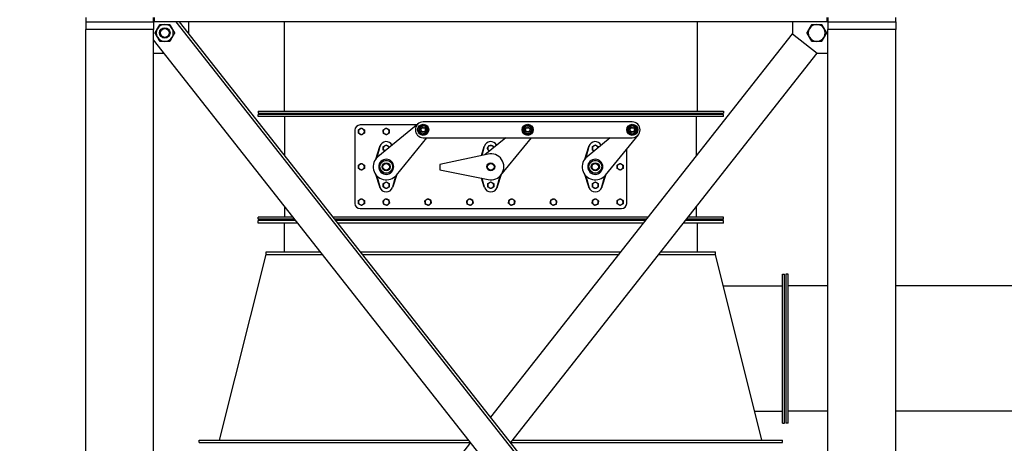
# Model space of a CAD drawing. Header units: inches. Extents: x 24 to 1128, y -74 to 748.
# Tile 15 of 256: x 121 to 215, y 368 to 409. Entities that reach past the tile are written whole.
import ezdxf

# ---------------------------------------------------------------- set-up
doc = ezdxf.new("R2010")
doc.units = ezdxf.units.IN
doc.header["$LTSCALE"] = 32
doc.header["$MEASUREMENT"] = 0
doc.layers.add('Dimension (ANSI)', color=7, linetype='Continuous', lineweight=25)
doc.layers.add('Visible (ANSI)', color=7, linetype='Continuous', lineweight=30)
doc.styles.add('Note Text (ANSI)', font='tahoma.ttf')
doc.dimstyles.new('Architectural (ANSI)', dxfattribs={"dimscale": 32, "dimtxt": 0.125, "dimasz": 0.098425, "dimexe": 0.125, "dimexo": 0.0625, "dimgap": 0.031496, "dimtad": 0, "dimtih": 1, "dimtoh": 1, "dimdec": 4, "dimrnd": 1e-08, "dimzin": 3, "dimdsep": 46, "dimlunit": 4, "dimtxsty": 'Note Text (ANSI)', "dimcen": 0.09, "dimdle": 0.393701, "dimclrd": 256, "dimclre": 256, "dimclrt": 256, "dimadec": 0, "dimazin": 3, "dimtfac": 0.96, "dimtofl": 0, "dimtmove": 0, "dimatfit": 3, "dimfxl": 1, "dimfrac": 2, "dimtolj": 1, "dimtzin": 12, "dimlwd": -1, "dimlwe": -1, "dimarcsym": 0})

# ---------------------------------------------------------------- blocks, each defined once
blk = doc.blocks.new('*D14')
at = {"layer": 'Defpoints', "color": 0, "transparency": 16777216}
for p in [(142.405, 428.413), (61.775, 140.843), (232.154, 140.843)]:
    blk.add_point(p, dxfattribs=at)
at = {"layer": 'Dimension (ANSI)', "transparency": 16777216}
for p, q in [((140.405, 428.413), (57.775, 428.413)), ((61.775, 425.263), (61.775, 265.406)), ((61.775, 143.993), (61.775, 258.339)), ((230.154, 140.843), (57.775, 140.843))]:
    blk.add_line(p, q, dxfattribs=at)
for points in [[(61.25, 425.263), (62.3, 425.263), (61.775, 428.413)], [(61.25, 143.993), (62.3, 143.993), (61.775, 140.843)]]:
    blk.add_solid(points, dxfattribs=at)
at = {"layer": 'Dimension (ANSI)', "transparency": 16777216, "insert": (46.967, 264.398), "char_height": 4, "attachment_point": 1, "style": 'Note Text (ANSI)'}
blk.add_mtext('\\A1;23\'-11 9/16"', dxfattribs=at)

msp = doc.modelspace()

# ---------------------------------------------------------------- linework, layer by layer
at = {"layer": 'Visible (ANSI)'}
for p, q in [((127.40464, 408.88266), (127.40464, 408.48266)), ((133.90464, 408.48266), (133.90464, 408.88266)), ((133.96464, 408.88266), (133.96464, 408.48266)), ((198.34464, 408.48266), (198.34464, 408.88266)), ((198.40464, 408.88266), (198.40464, 408.48266)), ((204.90464, 408.48266), (204.90464, 408.88266)), ((127.40464, 408.48266), (133.90464, 408.48266)), ((127.40714, 408.48266), (133.90214, 408.48266)), ((127.40714, 408.48266), (127.40714, 407.73266)), ((133.90214, 408.48266), (133.90214, 407.73266)), ((198.34464, 408.48266), (133.96464, 408.48266)), ((198.40464, 329.32444), (136.04594, 408.48266)), ((198.40464, 329.72843), (136.3642, 408.48266)), ((137.27714, 407.32377), (137.27714, 408.48266)), ((146.40464, 408.48266), (146.40464, 399.93016)), ((185.90464, 408.48266), (185.90464, 399.93016)), ((195.03214, 408.48266), (195.03214, 407.32377)), ((198.40464, 408.48266), (204.90464, 408.48266)), ((198.40714, 408.48266), (198.40714, 407.73266)), ((198.40714, 408.48266), (204.90214, 408.48266)), ((204.90214, 408.48266), (204.90214, 407.73266)), ((133.90464, 407.73266), (127.40464, 407.73266)), ((127.40464, 297.49266), (127.40464, 407.73266)), ((133.90214, 407.73266), (127.40714, 407.73266)), ((133.90464, 297.49266), (133.90464, 407.73266)), ((166.15464, 370.66663), (195.03214, 407.32377)), ((195.03214, 407.32377), (197.38874, 405.4673)), ((204.90464, 407.73266), (198.40464, 407.73266)), ((198.40464, 297.49266), (198.40464, 407.73266)), ((204.90214, 407.73266), (198.40714, 407.73266)), ((204.90464, 297.49266), (204.90464, 407.73266)), ((198.40464, 324.8805), (133.90464, 406.75689)), ((133.90464, 405.4673), (134.92055, 405.4673)), ((168.06418, 368.24266), (197.38874, 405.4673)), ((197.38874, 405.4673), (198.40464, 405.4673)), ((143.90464, 399.93016), (143.90464, 399.74266)), ((143.90464, 399.93016), (188.40464, 399.93016)), ((143.90464, 399.74266), (188.40464, 399.74266)), ((143.90464, 399.43016), (143.90464, 399.61766)), ((188.40464, 399.61766), (143.90464, 399.61766)), ((188.40464, 399.43016), (143.90464, 399.43016)), ((146.46714, 395.65797), (146.46714, 399.43016)), ((185.84214, 395.65797), (185.84214, 399.43016)), ((188.40464, 399.93016), (188.40464, 399.74266)), ((188.40464, 399.43016), (188.40464, 399.61766)), ((159.07333, 398.61766), (153.65464, 398.61766)), ((159.21554, 398.7339), (155.36358, 395.5855)), ((179.69018, 398.9032), (159.69018, 398.9032)), ((153.15464, 398.11766), (153.15464, 391.11766)), ((159.47937, 397.77326), (159.50332, 397.82035)), ((159.52064, 397.80579), (159.49891, 397.76306)), ((159.52788, 397.7997), (159.50722, 397.75909)), ((169.33865, 397.89782), (169.38025, 397.93039)), ((169.3898, 397.90987), (169.35205, 397.88032)), ((169.39379, 397.9013), (169.35791, 397.87322)), ((177.12249, 393.8266), (180.27088, 397.67856)), ((179.26396, 398.06877), (179.31538, 398.0809)), ((179.31545, 398.05827), (179.26879, 398.04727)), ((179.31547, 398.04881), (179.27113, 398.03836)), ((155.14644, 395.35659), (155.53442, 396.54762)), ((155.53442, 396.54762), (155.24781, 395.47798)), ((155.53442, 396.54762), (155.54552, 396.58171)), ((157.12249, 393.8266), (160.04582, 397.4032)), ((159.69018, 397.4032), (179.69018, 397.4032)), ((165.25917, 395.70267), (165.53442, 396.54762)), ((165.53442, 396.54762), (165.31102, 395.7139)), ((165.53442, 396.54762), (165.54552, 396.58171)), ((167.58747, 397.4032), (165.59627, 395.7757)), ((167.12249, 393.8266), (170.04582, 397.4032)), ((175.14644, 395.35659), (175.53442, 396.54762)), ((175.53442, 396.54762), (175.24781, 395.47798)), ((177.58747, 397.4032), (175.36358, 395.5855)), ((175.53442, 396.54762), (175.54552, 396.58171)), ((165.89, 395.83933), (161.26625, 394.83768)), ((179.15464, 391.11766), (179.15464, 396.31288)), ((156.65488, 395.01272), (156.64318, 395.00748)), ((156.6748, 394.98542), (156.65488, 395.01272)), ((156.65488, 395.01272), (156.68054, 394.95539)), ((156.6748, 394.98542), (156.77545, 394.76052)), ((156.75688, 394.78481), (156.78254, 394.72748)), ((156.78254, 394.72748), (156.77083, 394.72224)), ((156.77545, 394.76052), (156.78254, 394.72748)), ((161.26625, 394.83768), (161.26625, 394.33768)), ((176.65488, 395.01272), (176.64318, 395.00748)), ((176.6748, 394.98542), (176.65488, 395.01272)), ((176.65488, 395.01272), (176.68054, 394.95539)), ((176.6748, 394.98542), (176.77545, 394.76052)), ((176.75688, 394.78481), (176.78254, 394.72748)), ((176.78254, 394.72748), (176.77083, 394.72224)), ((176.77545, 394.76052), (176.78254, 394.72748)), ((155.53442, 392.68771), (155.14644, 393.87874)), ((155.24781, 393.75734), (155.53442, 392.68771)), ((157.16137, 393.87417), (156.77487, 392.68771)), ((156.77487, 392.68771), (157.06148, 393.75734)), ((161.26625, 394.33768), (165.90516, 393.39281)), ((167.16137, 393.87417), (166.77487, 392.68771)), ((166.77487, 392.68771), (167.06148, 393.75734)), ((175.53442, 392.68771), (175.14644, 393.87874)), ((175.24781, 393.75734), (175.53442, 392.68771)), ((177.16137, 393.87417), (176.77487, 392.68771)), ((176.77487, 392.68771), (177.06148, 393.75734)), ((165.53442, 392.68771), (165.26206, 393.5238)), ((165.31318, 393.51339), (165.53442, 392.68771)), ((155.54552, 392.65362), (155.53442, 392.68771)), ((156.77487, 392.68771), (156.76377, 392.65362)), ((165.54552, 392.65362), (165.53442, 392.68771)), ((166.77487, 392.68771), (166.76377, 392.65362)), ((175.54552, 392.65362), (175.53442, 392.68771)), ((176.77487, 392.68771), (176.76377, 392.65362)), ((146.46714, 389.80516), (146.46714, 390.81004)), ((153.65464, 390.61766), (178.65464, 390.61766)), ((185.84214, 389.80516), (185.84214, 390.81004)), ((143.90464, 389.61766), (143.90464, 389.80516)), ((147.25876, 389.80516), (143.90464, 389.80516)), ((147.40647, 389.61766), (143.90464, 389.61766)), ((143.90464, 389.24266), (143.90464, 389.49266)), ((147.50494, 389.49266), (143.90464, 389.49266)), ((147.70188, 389.24266), (143.90464, 389.24266)), ((146.40464, 389.24266), (146.40464, 386.49266)), ((181.23146, 389.80516), (151.07783, 389.80516)), ((181.08376, 389.61766), (151.22553, 389.61766)), ((180.98528, 389.49266), (151.324, 389.49266)), ((180.78834, 389.24266), (151.52095, 389.24266)), ((188.40464, 389.24266), (184.60741, 389.24266)), ((188.40464, 389.49266), (184.80435, 389.49266)), ((188.40464, 389.61766), (184.90282, 389.61766)), ((188.40464, 389.80516), (185.05053, 389.80516)), ((185.90464, 389.24266), (185.90464, 386.49266)), ((188.40464, 389.61766), (188.40464, 389.80516)), ((188.40464, 389.24266), (188.40464, 389.49266)), ((140.21714, 368.49266), (144.65464, 386.24266)), ((144.65464, 386.49266), (149.86826, 386.49266)), ((144.65464, 386.24266), (144.65464, 386.49266)), ((144.65464, 386.24266), (150.0652, 386.24266)), ((153.68732, 386.49266), (178.62197, 386.49266)), ((153.88427, 386.24266), (178.42502, 386.24266)), ((182.24409, 386.24266), (187.65464, 386.24266)), ((182.44103, 386.49266), (187.65464, 386.49266)), ((187.65464, 386.24266), (187.65464, 386.49266)), ((192.09214, 368.49266), (187.65464, 386.24266)), ((194.05464, 384.36766), (194.24214, 384.36766)), ((194.05464, 370.11766), (194.05464, 384.36766)), ((194.24214, 370.11766), (194.24214, 384.36766)), ((194.61714, 384.36766), (194.36714, 384.36766)), ((194.36714, 384.36766), (194.36714, 370.11766)), ((194.61714, 370.11766), (194.61714, 384.36766)), ((188.40464, 383.24266), (194.05464, 383.24266)), ((198.40464, 383.24266), (194.61714, 383.24266)), ((268.49214, 383.24266), (204.90464, 383.24266)), ((191.40464, 371.24266), (194.05464, 371.24266)), ((198.40464, 371.24268), (194.61714, 371.24268)), ((268.49214, 371.24268), (204.90464, 371.24268)), ((194.05464, 370.11766), (194.24214, 370.11766)), ((194.61714, 370.11766), (194.36714, 370.11766)), ((138.25464, 368.49266), (164.04817, 368.49266)), ((138.25464, 368.24266), (138.25464, 368.49266)), ((168.26112, 368.49266), (194.05464, 368.49266)), ((194.05464, 368.24266), (194.05464, 368.49266)), ((134.92055, 331.01802), (164.24511, 368.24266)), ((138.25464, 368.24266), (164.24511, 368.24266)), ((168.06418, 368.24266), (194.05464, 368.24266))]:
    msp.add_line(p, q, dxfattribs=at)
for centre, radius in [((134.97423, 407.41913), 0.50016), ((134.97423, 407.41913), 0.5), ((134.97423, 407.41913), 0.42332), ((159.69018, 398.1532), 0.5315), ((169.69018, 398.1532), 0.5315), ((179.69018, 398.1532), 0.5315), ((159.69018, 398.1532), 0.25014), ((159.69018, 398.1532), 0.25), ((159.69018, 398.1532), 0.20281), ((169.69018, 398.1532), 0.25014), ((169.69018, 398.1532), 0.25), ((169.69018, 398.1532), 0.20281), ((179.69018, 398.1532), 0.25014), ((179.69018, 398.1532), 0.25), ((179.69018, 398.1532), 0.20281), ((156.15464, 394.61766), 0.625), ((156.15464, 394.61766), 0.60993), ((156.15464, 394.61766), 0.38625), ((156.15464, 394.61766), 0.375), ((156.15464, 394.61766), 0.3125), ((166.15464, 394.61766), 0.375), ((166.15464, 394.61766), 0.3125), ((176.15464, 394.61766), 0.625), ((176.15464, 394.61766), 0.60993), ((176.15464, 394.61766), 0.38625), ((176.15464, 394.61766), 0.375), ((176.15464, 394.61766), 0.3125)]:
    msp.add_circle(centre, radius, dxfattribs=at)
for centre, radius, start, end in [((134.97423, 407.41913), 0.8125, 90, 150), ((134.97423, 407.41913), 0.8125, 30, 90), ((197.33506, 407.41913), 0.8125, 90, 150), ((197.33506, 407.41913), 0.8125, 30, 90), ((134.97423, 407.41913), 0.8125, 150, 210), ((134.97423, 407.41913), 0.8125, 210, 270), ((134.97423, 407.41913), 0.8125, 270, 330), ((134.97423, 407.41913), 0.8125, 330, 30), ((197.33506, 407.41913), 0.8125, 150, 210), ((197.33506, 407.41913), 0.8125, 210, 270), ((197.33506, 407.41913), 0.8125, 270, 330), ((197.33506, 407.41913), 0.8125, 330, 30), ((153.65464, 398.11766), 0.5, 90, 180), ((159.69018, 398.1532), 0.75, 90, 270), ((159.69018, 398.1532), 0.4345, 245.0976853, 240.9759839), ((159.69018, 398.1532), 0.375, 109.9345023, 169.9345023), ((159.69018, 398.1532), 0.375, 49.9345023, 109.9345023), ((159.69018, 398.1532), 0.375, 349.9345023, 49.9345023), ((169.69018, 398.1532), 0.4345, 220.1190361, 215.9973347), ((169.69018, 398.1532), 0.375, 84.9558531, 144.9558531), ((169.69018, 398.1532), 0.375, 24.9558531, 84.9558531), ((179.69018, 398.1532), 0.4345, 195.3255403, 191.2038389), ((179.69018, 398.1532), 0.375, 120.1623573, 180.1623573), ((179.69018, 398.1532), 0.375, 60.1623573, 120.1623573), ((179.69018, 398.1532), 0.75, 270, 90), ((179.69018, 398.1532), 0.375, 0.1623573, 60.1623573), ((153.77964, 397.99266), 0.281, 120, 180), ((153.77964, 397.99266), 0.281, 180, 240), ((153.77964, 397.99266), 0.281, 60, 120), ((153.77964, 397.99266), 0.281, 240, 300), ((153.77964, 397.99266), 0.281, 0, 60), ((153.77964, 397.99266), 0.281, 300, 0), ((156.15464, 397.99266), 0.281, 126.2923397, 186.2923397), ((156.15464, 397.99266), 0.281, 186.2923397, 246.2923397), ((156.15464, 397.99266), 0.281, 66.2923397, 126.2923397), ((156.15464, 397.99266), 0.281, 246.2923397, 306.2923397), ((156.15464, 397.99266), 0.281, 6.2923397, 66.2923397), ((156.15464, 397.99266), 0.281, 306.2923397, 6.2923397), ((159.69018, 398.1532), 0.375, 169.9345023, 229.9345023), ((159.69018, 398.1532), 0.375, 229.9345023, 289.9345023), ((159.69018, 398.1532), 0.4345, 240.9759839, 243.8829008), ((159.69018, 398.1532), 0.375, 289.9345023, 349.9345023), ((169.69018, 398.1532), 0.375, 144.9558531, 204.9558531), ((169.69018, 398.1532), 0.4345, 215.9973347, 218.9042516), ((169.69018, 398.1532), 0.375, 204.9558531, 264.9558531), ((169.69018, 398.1532), 0.375, 264.9558531, 324.9558531), ((169.69018, 398.1532), 0.375, 324.9558531, 24.9558531), ((179.69018, 398.1532), 0.4345, 191.2038389, 194.1107558), ((179.69018, 398.1532), 0.375, 180.1623573, 240.1623573), ((179.69018, 398.1532), 0.375, 240.1623573, 300.1623573), ((179.69018, 398.1532), 0.375, 300.1623573, 0.1623573), ((156.15464, 396.38329), 0.64063, 28.7307014, 161.9567682), ((156.15464, 396.38329), 0.28125, 120, 180), ((156.15464, 396.38329), 0.28125, 60, 120), ((156.15464, 396.38329), 0.28125, 14.6615315, 60), ((166.15464, 396.38329), 0.64063, 28.7307014, 161.9567682), ((166.15464, 396.38329), 0.28125, 149.5801148, 209.5801148), ((166.15464, 396.38329), 0.28125, 89.5801148, 149.5801148), ((166.15464, 396.38329), 0.28125, 29.5801148, 89.5801148), ((176.15464, 396.38329), 0.64063, 28.7307014, 161.9567682), ((176.15464, 396.38329), 0.28125, 120, 180), ((176.15464, 396.38329), 0.28125, 60, 120), ((176.15464, 396.38329), 0.28125, 14.6615315, 60), ((156.15464, 394.61766), 1.25, 129.2608295, 320.7391705), ((156.15464, 396.38329), 0.28125, 180, 240), ((156.15464, 396.38329), 0.28125, 240, 243.8601276), ((166.15464, 394.61766), 1.25, 258.487302, 102.2231354), ((166.15464, 396.38329), 0.28125, 209.5801148, 243.8601276), ((166.15464, 396.38329), 0.28125, 14.6615315, 29.5801148), ((176.15464, 394.61766), 1.25, 129.2608295, 320.7391705), ((176.15464, 396.38329), 0.28125, 180, 240), ((176.15464, 396.38329), 0.28125, 240, 243.8601276), ((153.77964, 394.61766), 0.281, 120, 180), ((153.77964, 394.61766), 0.281, 60, 120), ((153.77964, 394.61766), 0.281, 0, 60), ((156.15464, 394.61766), 0.72187, 135, 315), ((156.15464, 394.61766), 0.72187, 315, 135), ((176.15464, 394.61766), 0.72187, 135, 315), ((176.15464, 394.61766), 0.72187, 315, 135), ((178.52964, 394.61766), 0.281, 120, 180), ((178.52964, 394.61766), 0.281, 60, 120), ((178.52964, 394.61766), 0.281, 0, 60), ((153.77964, 394.61766), 0.281, 180, 240), ((153.77964, 394.61766), 0.281, 240, 300), ((153.77964, 394.61766), 0.281, 300, 0), ((178.52964, 394.61766), 0.281, 180, 240), ((178.52964, 394.61766), 0.281, 240, 300), ((178.52964, 394.61766), 0.281, 300, 0), ((156.15464, 392.85204), 0.28125, 120, 180), ((156.15464, 392.85204), 0.28125, 180, 240), ((156.15464, 392.85204), 0.28125, 60, 120), ((156.15464, 392.85204), 0.28125, 0, 60), ((156.15464, 392.85204), 0.28125, 300, 0), ((166.15464, 392.85204), 0.28125, 120, 180), ((166.15464, 392.85204), 0.28125, 180, 240), ((166.15464, 392.85204), 0.28125, 60, 120), ((166.15464, 392.85204), 0.28125, 0, 60), ((166.15464, 392.85204), 0.28125, 300, 0), ((176.15464, 392.85204), 0.28125, 120, 180), ((176.15464, 392.85204), 0.28125, 180, 240), ((176.15464, 392.85204), 0.28125, 60, 120), ((176.15464, 392.85204), 0.28125, 0, 60), ((176.15464, 392.85204), 0.28125, 300, 0), ((156.15464, 392.85204), 0.64063, 198.0432318, 341.9567682), ((156.15464, 392.85204), 0.28125, 240, 300), ((166.15464, 392.85204), 0.64063, 198.0432318, 341.9567682), ((166.15464, 392.85204), 0.28125, 240, 300), ((176.15464, 392.85204), 0.64063, 198.0432318, 341.9567682), ((176.15464, 392.85204), 0.28125, 240, 300), ((153.65464, 391.11766), 0.5, 180, 270), ((153.77964, 391.24266), 0.281, 120, 180), ((153.77964, 391.24266), 0.281, 180, 240), ((153.77964, 391.24266), 0.281, 60, 120), ((153.77964, 391.24266), 0.281, 240, 300), ((153.77964, 391.24266), 0.281, 0, 60), ((153.77964, 391.24266), 0.281, 300, 0), ((156.15464, 391.24266), 0.281, 133.3571703, 193.3571703), ((156.15464, 391.24266), 0.281, 193.3571703, 253.3571703), ((156.15464, 391.24266), 0.281, 73.3571703, 133.3571703), ((156.15464, 391.24266), 0.281, 253.3571703, 313.3571703), ((156.15464, 391.24266), 0.281, 13.3571703, 73.3571703), ((156.15464, 391.24266), 0.281, 313.3571703, 13.3571703), ((160.15464, 391.24266), 0.281, 133.3571703, 193.3571703), ((160.15464, 391.24266), 0.281, 193.3571703, 253.3571703), ((160.15464, 391.24266), 0.281, 73.3571703, 133.3571703), ((160.15464, 391.24266), 0.281, 253.3571703, 313.3571703), ((160.15464, 391.24266), 0.281, 13.3571703, 73.3571703), ((160.15464, 391.24266), 0.281, 313.3571703, 13.3571703), ((164.15464, 391.24266), 0.281, 133.3571703, 193.3571703), ((164.15464, 391.24266), 0.281, 193.3571703, 253.3571703), ((164.15464, 391.24266), 0.281, 73.3571703, 133.3571703), ((164.15464, 391.24266), 0.281, 253.3571703, 313.3571703), ((164.15464, 391.24266), 0.281, 13.3571703, 73.3571703), ((164.15464, 391.24266), 0.281, 313.3571703, 13.3571703), ((168.15464, 391.24266), 0.281, 168.4406544, 228.4406544), ((168.15464, 391.24266), 0.281, 108.4406544, 168.4406544), ((168.15464, 391.24266), 0.281, 228.4406544, 288.4406544), ((168.15464, 391.24266), 0.281, 48.4406544, 108.4406544), ((168.15464, 391.24266), 0.281, 288.4406544, 348.4406544), ((168.15464, 391.24266), 0.281, 348.4406544, 48.4406544), ((172.15464, 391.24266), 0.281, 168.4406544, 228.4406544), ((172.15464, 391.24266), 0.281, 108.4406544, 168.4406544), ((172.15464, 391.24266), 0.281, 228.4406544, 288.4406544), ((172.15464, 391.24266), 0.281, 48.4406544, 108.4406544), ((172.15464, 391.24266), 0.281, 288.4406544, 348.4406544), ((172.15464, 391.24266), 0.281, 348.4406544, 48.4406544), ((176.15464, 391.24266), 0.281, 168.4406544, 228.4406544), ((176.15464, 391.24266), 0.281, 108.4406544, 168.4406544), ((176.15464, 391.24266), 0.281, 228.4406544, 288.4406544), ((176.15464, 391.24266), 0.281, 48.4406544, 108.4406544), ((176.15464, 391.24266), 0.281, 288.4406544, 348.4406544), ((176.15464, 391.24266), 0.281, 348.4406544, 48.4406544), ((178.52964, 391.24266), 0.281, 120, 180), ((178.52964, 391.24266), 0.281, 180, 240), ((178.52964, 391.24266), 0.281, 60, 120), ((178.52964, 391.24266), 0.281, 240, 300), ((178.65464, 391.11766), 0.5, 270, 0), ((178.52964, 391.24266), 0.281, 0, 60), ((178.52964, 391.24266), 0.281, 300, 0)]:
    msp.add_arc(centre, radius, start, end, dxfattribs=at)
for points, weights in [([(134.27059, 407.82538), (134.37944, 408.01392), (134.50513, 408.23163)], [1, 1.0379548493, 1]), ([(134.50513, 408.23163), (134.75652, 408.23163), (134.97423, 408.23163)], [1, 1.0379548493, 1]), ([(134.97423, 408.23163), (135.19194, 408.23163), (135.44333, 408.23163)], [1, 1.0379548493, 1]), ([(135.44333, 408.23163), (135.56902, 408.01392), (135.67788, 407.82538)], [1, 1.0379548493, 1]), ([(196.63141, 407.82538), (196.74027, 408.01392), (196.86596, 408.23163)], [1, 1.0379548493, 1]), ([(196.86596, 408.23163), (197.11735, 408.23163), (197.33506, 408.23163)], [1, 1.0379548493, 1]), ([(197.33506, 408.23163), (197.55277, 408.23163), (197.80415, 408.23163)], [1, 1.0379548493, 1]), ([(197.80415, 408.23163), (197.92985, 408.01392), (198.0387, 407.82538)], [1, 1.0379548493, 1]), ([(134.03604, 407.41913), (134.16173, 407.63684), (134.27059, 407.82538)], [1, 1.0379548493, 1]), ([(134.27059, 407.01288), (134.16173, 407.20142), (134.03604, 407.41913)], [1, 1.0379548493, 1]), ([(134.50513, 406.60663), (134.37944, 406.82434), (134.27059, 407.01288)], [1, 1.0379548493, 1]), ([(135.67788, 407.01288), (135.56902, 406.82434), (135.44333, 406.60663)], [1, 1.0379548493, 1]), ([(135.67788, 407.82538), (135.78673, 407.63684), (135.91243, 407.41913)], [1, 1.0379548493, 1]), ([(135.91243, 407.41913), (135.78673, 407.20142), (135.67788, 407.01288)], [1, 1.0379548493, 1]), ([(196.39686, 407.41913), (196.52256, 407.63684), (196.63141, 407.82538)], [1, 1.0379548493, 1]), ([(196.63141, 407.01288), (196.52256, 407.20142), (196.39686, 407.41913)], [1, 1.0379548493, 1]), ([(196.86596, 406.60663), (196.74027, 406.82434), (196.63141, 407.01288)], [1, 1.0379548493, 1]), ([(198.0387, 407.01288), (197.92985, 406.82434), (197.80415, 406.60663)], [1, 1.0379548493, 1]), ([(198.0387, 407.82538), (198.14756, 407.63684), (198.27325, 407.41913)], [1, 1.0379548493, 1]), ([(198.27325, 407.41913), (198.14756, 407.20142), (198.0387, 407.01288)], [1, 1.0379548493, 1]), ([(134.97423, 406.60663), (134.75652, 406.60663), (134.50513, 406.60663)], [1, 1.0379548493, 1]), ([(135.44333, 406.60663), (135.19194, 406.60663), (134.97423, 406.60663)], [1, 1.0379548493, 1]), ([(197.33506, 406.60663), (197.11735, 406.60663), (196.86596, 406.60663)], [1, 1.0379548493, 1]), ([(197.80415, 406.60663), (197.55277, 406.60663), (197.33506, 406.60663)], [1, 1.0379548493, 1]), ([(159.32095, 398.21874), (159.33851, 398.31767), (159.35879, 398.43191)], [1, 1.0379548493, 1]), ([(159.35879, 398.43191), (159.46786, 398.47147), (159.56232, 398.50573)], [1, 1.0379548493, 1]), ([(159.56232, 398.50573), (159.65678, 398.53999), (159.76586, 398.57955)], [1, 1.0379548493, 1]), ([(159.76586, 398.57955), (159.85465, 398.50486), (159.93155, 398.44019)], [1, 1.0379548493, 1]), ([(159.93155, 398.44019), (160.00845, 398.37551), (160.09725, 398.30083)], [1, 1.0379548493, 1]), ([(169.38316, 398.36853), (169.44086, 398.45079), (169.50748, 398.54578)], [1, 1.0379548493, 1]), ([(169.50748, 398.54578), (169.62306, 398.53558), (169.72315, 398.52675)], [1, 1.0379548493, 1]), ([(169.72315, 398.52675), (169.82324, 398.51791), (169.93882, 398.50771)], [1, 1.0379548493, 1]), ([(169.93882, 398.50771), (169.98777, 398.40252), (170.03017, 398.31142)], [1, 1.0379548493, 1]), ([(179.31457, 398.36864), (179.41488, 398.42694), (179.50176, 398.47742)], [1, 1.0379548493, 1]), ([(179.50176, 398.47742), (179.58864, 398.52791), (179.68895, 398.58621)], [1, 1.0379548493, 1]), ([(179.68895, 398.58621), (179.7896, 398.52848), (179.87676, 398.47849)], [1, 1.0379548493, 1]), ([(179.87676, 398.47849), (179.96392, 398.42849), (180.06456, 398.37077)], [1, 1.0379548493, 1]), ([(153.49864, 398.1549), (153.57394, 398.19837), (153.63914, 398.23602)], [1, 1.0379548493, 1]), ([(153.49864, 397.99266), (153.49864, 398.06796), (153.49864, 398.1549)], [1, 1.0379548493, 1]), ([(153.49864, 397.83043), (153.49864, 397.91737), (153.49864, 397.99266)], [1, 1.0379548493, 1]), ([(153.63914, 397.74931), (153.57394, 397.78696), (153.49864, 397.83043)], [1, 1.0379548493, 1]), ([(153.63914, 398.23602), (153.70435, 398.27366), (153.77964, 398.31713)], [1, 1.0379548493, 1]), ([(153.77964, 397.66819), (153.70435, 397.71166), (153.63914, 397.74931)], [1, 1.0379548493, 1]), ([(153.77964, 398.31713), (153.85494, 398.27366), (153.92014, 398.23602)], [1, 1.0379548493, 1]), ([(153.92014, 397.74931), (153.85494, 397.71166), (153.77964, 397.66819)], [1, 1.0379548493, 1]), ([(153.92014, 398.23602), (153.98535, 398.19837), (154.06064, 398.1549)], [1, 1.0379548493, 1]), ([(154.06064, 397.83043), (153.98535, 397.78696), (153.92014, 397.74931)], [1, 1.0379548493, 1]), ([(154.06064, 398.1549), (154.06064, 398.06796), (154.06064, 397.99266)], [1, 1.0379548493, 1]), ([(154.06064, 397.99266), (154.06064, 397.91737), (154.06064, 397.83043)], [1, 1.0379548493, 1]), ([(155.85756, 398.12312), (155.92763, 398.17459), (155.98832, 398.21915)], [1, 1.0379548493, 1]), ([(155.87534, 397.96187), (155.86708, 398.03671), (155.85756, 398.12312)], [1, 1.0379548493, 1]), ([(155.89312, 397.80061), (155.88359, 397.88703), (155.87534, 397.96187)], [1, 1.0379548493, 1]), ([(156.04166, 397.73538), (155.97272, 397.76565), (155.89312, 397.80061)], [1, 1.0379548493, 1]), ([(155.98832, 398.21915), (156.04901, 398.26372), (156.11908, 398.31518)], [1, 1.0379548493, 1]), ([(156.19021, 397.67015), (156.1106, 397.7051), (156.04166, 397.73538)], [1, 1.0379548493, 1]), ([(156.11908, 398.31518), (156.19869, 398.28022), (156.26763, 398.24995)], [1, 1.0379548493, 1]), ([(156.32097, 397.76618), (156.26028, 397.72161), (156.19021, 397.67015)], [1, 1.0379548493, 1]), ([(156.26763, 398.24995), (156.33657, 398.21968), (156.41617, 398.18472)], [1, 1.0379548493, 1]), ([(156.45173, 397.8622), (156.38166, 397.81074), (156.32097, 397.76618)], [1, 1.0379548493, 1]), ([(156.41617, 398.18472), (156.4257, 398.0983), (156.43395, 398.02346)], [1, 1.0379548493, 1]), ([(156.43395, 398.02346), (156.4422, 397.94862), (156.45173, 397.8622)], [1, 1.0379548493, 1]), ([(159.28311, 398.00556), (159.30339, 398.1198), (159.32095, 398.21874)], [1, 1.0379548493, 1]), ([(159.4488, 397.86621), (159.37191, 397.93088), (159.28311, 398.00556)], [1, 1.0379548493, 1]), ([(159.6145, 397.72685), (159.5257, 397.80153), (159.4488, 397.86621)], [1, 1.0379548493, 1]), ([(159.81803, 397.80067), (159.72357, 397.76641), (159.6145, 397.72685)], [1, 1.0379548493, 1]), ([(160.02157, 397.87448), (159.91249, 397.83493), (159.81803, 397.80067)], [1, 1.0379548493, 1]), ([(160.05941, 398.08766), (160.04185, 397.98872), (160.02157, 397.87448)], [1, 1.0379548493, 1]), ([(160.09725, 398.30083), (160.07697, 398.18659), (160.05941, 398.08766)], [1, 1.0379548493, 1]), ([(169.25884, 398.19127), (169.32547, 398.28626), (169.38316, 398.36853)], [1, 1.0379548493, 1]), ([(169.35019, 397.99498), (169.3078, 398.08608), (169.25884, 398.19127)], [1, 1.0379548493, 1]), ([(169.44154, 397.79869), (169.39259, 397.90388), (169.35019, 397.99498)], [1, 1.0379548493, 1]), ([(169.65721, 397.77965), (169.55712, 397.78848), (169.44154, 397.79869)], [1, 1.0379548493, 1]), ([(169.87287, 397.76061), (169.7573, 397.77082), (169.65721, 397.77965)], [1, 1.0379548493, 1]), ([(169.99719, 397.93787), (169.9395, 397.85561), (169.87287, 397.76061)], [1, 1.0379548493, 1]), ([(170.12151, 398.11513), (170.05489, 398.02013), (169.99719, 397.93787)], [1, 1.0379548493, 1]), ([(170.03017, 398.31142), (170.07256, 398.22032), (170.12151, 398.11513)], [1, 1.0379548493, 1]), ([(179.31518, 398.15213), (179.3149, 398.25262), (179.31457, 398.36864)], [1, 1.0379548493, 1]), ([(179.31579, 397.93563), (179.31546, 398.05165), (179.31518, 398.15213)], [1, 1.0379548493, 1]), ([(179.5036, 397.82791), (179.41644, 397.8779), (179.31579, 397.93563)], [1, 1.0379548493, 1]), ([(179.69141, 397.72019), (179.59076, 397.77791), (179.5036, 397.82791)], [1, 1.0379548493, 1]), ([(179.8786, 397.82897), (179.79172, 397.77848), (179.69141, 397.72019)], [1, 1.0379548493, 1]), ([(180.06579, 397.93775), (179.96547, 397.87946), (179.8786, 397.82897)], [1, 1.0379548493, 1]), ([(180.06456, 398.37077), (180.06489, 398.25474), (180.06518, 398.15426)], [1, 1.0379548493, 1]), ([(180.06518, 398.15426), (180.06546, 398.05378), (180.06579, 397.93775)], [1, 1.0379548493, 1]), ([(155.87339, 396.54567), (155.94876, 396.58918), (156.01402, 396.62686)], [1, 1.0379548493, 1]), ([(155.87339, 396.38329), (155.87339, 396.45865), (155.87339, 396.54567)], [1, 1.0379548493, 1]), ([(156.01402, 396.62686), (156.07928, 396.66454), (156.15464, 396.70805)], [1, 1.0379548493, 1]), ([(156.15464, 396.70805), (156.23001, 396.66454), (156.29527, 396.62686)], [1, 1.0379548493, 1]), ([(156.29527, 396.62686), (156.36053, 396.58918), (156.43589, 396.54567)], [1, 1.0379548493, 1]), ([(156.43589, 396.54567), (156.43589, 396.50159), (156.43589, 396.46196)], [1, 1.01887000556, 1.01897681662]), ([(165.82989, 396.38567), (165.87395, 396.46071), (165.91211, 396.52569)], [1, 1.0379548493, 1]), ([(165.91211, 396.52569), (165.95027, 396.59068), (165.99433, 396.66572)], [1, 1.0379548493, 1]), ([(165.99433, 396.66572), (166.08135, 396.66508), (166.15671, 396.66453)], [1, 1.0379548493, 1]), ([(166.15671, 396.66453), (166.23206, 396.66398), (166.31908, 396.66334)], [1, 1.0379548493, 1]), ([(166.31908, 396.66334), (166.36204, 396.58766), (166.39924, 396.52212)], [1, 1.0379548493, 1]), ([(175.87339, 396.54567), (175.94876, 396.58918), (176.01402, 396.62686)], [1, 1.0379548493, 1]), ([(175.87339, 396.38329), (175.87339, 396.45865), (175.87339, 396.54567)], [1, 1.0379548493, 1]), ([(176.01402, 396.62686), (176.07928, 396.66454), (176.15464, 396.70805)], [1, 1.0379548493, 1]), ([(176.15464, 396.70805), (176.23001, 396.66454), (176.29527, 396.62686)], [1, 1.0379548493, 1]), ([(176.29527, 396.62686), (176.36053, 396.58918), (176.43589, 396.54567)], [1, 1.0379548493, 1]), ([(176.43589, 396.54567), (176.43589, 396.50159), (176.43589, 396.46196)], [1, 1.01887000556, 1.01897681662]), ([(155.87339, 396.22091), (155.87339, 396.30793), (155.87339, 396.38329)], [1, 1.0379548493, 1]), ([(156.01402, 396.13972), (155.94876, 396.1774), (155.87339, 396.22091)], [1, 1.0379548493, 1]), ([(156.03021, 396.13037), (156.0221, 396.13505), (156.01402, 396.13972)], [1.00801007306, 1.00455064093, 1]), ([(165.91005, 396.24445), (165.87285, 396.30999), (165.82989, 396.38567)], [1, 1.0379548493, 1]), ([(165.99021, 396.10324), (165.94725, 396.17891), (165.91005, 396.24445)], [1, 1.0379548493, 1]), ([(165.99695, 396.10319), (165.99359, 396.10321), (165.99021, 396.10324)], [1.00274325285, 1.00142513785, 1]), ([(166.39924, 396.52212), (166.41644, 396.49182), (166.43418, 396.46056)], [1, 1.01720163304, 1.01881125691]), ([(175.87339, 396.22091), (175.87339, 396.30793), (175.87339, 396.38329)], [1, 1.0379548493, 1]), ([(176.01402, 396.13972), (175.94876, 396.1774), (175.87339, 396.22091)], [1, 1.0379548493, 1]), ([(176.03021, 396.13037), (176.0221, 396.13505), (176.01402, 396.13972)], [1.00801007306, 1.00455064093, 1]), ([(153.49864, 394.7799), (153.57394, 394.82337), (153.63914, 394.86102)], [1, 1.0379548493, 1]), ([(153.49864, 394.61766), (153.49864, 394.69296), (153.49864, 394.7799)], [1, 1.0379548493, 1]), ([(153.63914, 394.86102), (153.70435, 394.89866), (153.77964, 394.94213)], [1, 1.0379548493, 1]), ([(153.77964, 394.94213), (153.85494, 394.89866), (153.92014, 394.86102)], [1, 1.0379548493, 1]), ([(153.92014, 394.86102), (153.98535, 394.82337), (154.06064, 394.7799)], [1, 1.0379548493, 1]), ([(154.06064, 394.7799), (154.06064, 394.69296), (154.06064, 394.61766)], [1, 1.0379548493, 1]), ([(178.24864, 394.7799), (178.32394, 394.82337), (178.38914, 394.86102)], [1, 1.0379548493, 1]), ([(178.24864, 394.61766), (178.24864, 394.69296), (178.24864, 394.7799)], [1, 1.0379548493, 1]), ([(178.38914, 394.86102), (178.45435, 394.89866), (178.52964, 394.94213)], [1, 1.0379548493, 1]), ([(178.52964, 394.94213), (178.60494, 394.89866), (178.67014, 394.86102)], [1, 1.0379548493, 1]), ([(178.67014, 394.86102), (178.73535, 394.82337), (178.81064, 394.7799)], [1, 1.0379548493, 1]), ([(178.81064, 394.7799), (178.81064, 394.69296), (178.81064, 394.61766)], [1, 1.0379548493, 1]), ([(153.49864, 394.45543), (153.49864, 394.54237), (153.49864, 394.61766)], [1, 1.0379548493, 1]), ([(153.63914, 394.37431), (153.57394, 394.41196), (153.49864, 394.45543)], [1, 1.0379548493, 1]), ([(153.77964, 394.29319), (153.70435, 394.33666), (153.63914, 394.37431)], [1, 1.0379548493, 1]), ([(153.92014, 394.37431), (153.85494, 394.33666), (153.77964, 394.29319)], [1, 1.0379548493, 1]), ([(154.06064, 394.45543), (153.98535, 394.41196), (153.92014, 394.37431)], [1, 1.0379548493, 1]), ([(154.06064, 394.61766), (154.06064, 394.54237), (154.06064, 394.45543)], [1, 1.0379548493, 1]), ([(178.24864, 394.45543), (178.24864, 394.54237), (178.24864, 394.61766)], [1, 1.0379548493, 1]), ([(178.38914, 394.37431), (178.32394, 394.41196), (178.24864, 394.45543)], [1, 1.0379548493, 1]), ([(178.52964, 394.29319), (178.45435, 394.33666), (178.38914, 394.37431)], [1, 1.0379548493, 1]), ([(178.67014, 394.37431), (178.60494, 394.33666), (178.52964, 394.29319)], [1, 1.0379548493, 1]), ([(178.81064, 394.45543), (178.73535, 394.41196), (178.67014, 394.37431)], [1, 1.0379548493, 1]), ([(178.81064, 394.61766), (178.81064, 394.54237), (178.81064, 394.45543)], [1, 1.0379548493, 1]), ([(155.87339, 393.01442), (155.94876, 393.05793), (156.01402, 393.09561)], [1, 1.0379548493, 1]), ([(155.87339, 392.85204), (155.87339, 392.9274), (155.87339, 393.01442)], [1, 1.0379548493, 1]), ([(155.87339, 392.68966), (155.87339, 392.77668), (155.87339, 392.85204)], [1, 1.0379548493, 1]), ([(156.01402, 393.09561), (156.07928, 393.13329), (156.15464, 393.1768)], [1, 1.0379548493, 1]), ([(156.15464, 393.1768), (156.23001, 393.13329), (156.29527, 393.09561)], [1, 1.0379548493, 1]), ([(156.29527, 393.09561), (156.36053, 393.05793), (156.43589, 393.01442)], [1, 1.0379548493, 1]), ([(156.43589, 393.01442), (156.43589, 392.9274), (156.43589, 392.85204)], [1, 1.0379548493, 1]), ([(156.43589, 392.85204), (156.43589, 392.77668), (156.43589, 392.68966)], [1, 1.0379548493, 1]), ([(165.87339, 393.01442), (165.94876, 393.05793), (166.01402, 393.09561)], [1, 1.0379548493, 1]), ([(165.87339, 392.85204), (165.87339, 392.9274), (165.87339, 393.01442)], [1, 1.0379548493, 1]), ([(165.87339, 392.68966), (165.87339, 392.77668), (165.87339, 392.85204)], [1, 1.0379548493, 1]), ([(166.01402, 393.09561), (166.07928, 393.13329), (166.15464, 393.1768)], [1, 1.0379548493, 1]), ([(166.15464, 393.1768), (166.23001, 393.13329), (166.29527, 393.09561)], [1, 1.0379548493, 1]), ([(166.29527, 393.09561), (166.36053, 393.05793), (166.43589, 393.01442)], [1, 1.0379548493, 1]), ([(166.43589, 393.01442), (166.43589, 392.9274), (166.43589, 392.85204)], [1, 1.0379548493, 1]), ([(166.43589, 392.85204), (166.43589, 392.77668), (166.43589, 392.68966)], [1, 1.0379548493, 1]), ([(175.87339, 393.01442), (175.94876, 393.05793), (176.01402, 393.09561)], [1, 1.0379548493, 1]), ([(175.87339, 392.85204), (175.87339, 392.9274), (175.87339, 393.01442)], [1, 1.0379548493, 1]), ([(175.87339, 392.68966), (175.87339, 392.77668), (175.87339, 392.85204)], [1, 1.0379548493, 1]), ([(176.01402, 393.09561), (176.07928, 393.13329), (176.15464, 393.1768)], [1, 1.0379548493, 1]), ([(176.15464, 393.1768), (176.23001, 393.13329), (176.29527, 393.09561)], [1, 1.0379548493, 1]), ([(176.29527, 393.09561), (176.36053, 393.05793), (176.43589, 393.01442)], [1, 1.0379548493, 1]), ([(176.43589, 393.01442), (176.43589, 392.9274), (176.43589, 392.85204)], [1, 1.0379548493, 1]), ([(176.43589, 392.85204), (176.43589, 392.77668), (176.43589, 392.68966)], [1, 1.0379548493, 1]), ([(156.01402, 392.60847), (155.94876, 392.64615), (155.87339, 392.68966)], [1, 1.0379548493, 1]), ([(156.15464, 392.52728), (156.07928, 392.57079), (156.01402, 392.60847)], [1, 1.0379548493, 1]), ([(156.29527, 392.60847), (156.23001, 392.57079), (156.15464, 392.52728)], [1, 1.0379548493, 1]), ([(156.43589, 392.68966), (156.36053, 392.64615), (156.29527, 392.60847)], [1, 1.0379548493, 1]), ([(166.01402, 392.60847), (165.94876, 392.64615), (165.87339, 392.68966)], [1, 1.0379548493, 1]), ([(166.15464, 392.52728), (166.07928, 392.57079), (166.01402, 392.60847)], [1, 1.0379548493, 1]), ([(166.29527, 392.60847), (166.23001, 392.57079), (166.15464, 392.52728)], [1, 1.0379548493, 1]), ([(166.43589, 392.68966), (166.36053, 392.64615), (166.29527, 392.60847)], [1, 1.0379548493, 1]), ([(176.01402, 392.60847), (175.94876, 392.64615), (175.87339, 392.68966)], [1, 1.0379548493, 1]), ([(176.15464, 392.52728), (176.07928, 392.57079), (176.01402, 392.60847)], [1, 1.0379548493, 1]), ([(176.29527, 392.60847), (176.23001, 392.57079), (176.15464, 392.52728)], [1, 1.0379548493, 1]), ([(176.43589, 392.68966), (176.36053, 392.64615), (176.29527, 392.60847)], [1, 1.0379548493, 1]), ([(153.49864, 391.4049), (153.57394, 391.44837), (153.63914, 391.48602)], [1, 1.0379548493, 1]), ([(153.49864, 391.24266), (153.49864, 391.31796), (153.49864, 391.4049)], [1, 1.0379548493, 1]), ([(153.49864, 391.08043), (153.49864, 391.16737), (153.49864, 391.24266)], [1, 1.0379548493, 1]), ([(153.63914, 390.99931), (153.57394, 391.03696), (153.49864, 391.08043)], [1, 1.0379548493, 1]), ([(153.63914, 391.48602), (153.70435, 391.52366), (153.77964, 391.56713)], [1, 1.0379548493, 1]), ([(153.77964, 390.91819), (153.70435, 390.96166), (153.63914, 390.99931)], [1, 1.0379548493, 1]), ([(153.77964, 391.56713), (153.85494, 391.52366), (153.92014, 391.48602)], [1, 1.0379548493, 1]), ([(153.92014, 390.99931), (153.85494, 390.96166), (153.77964, 390.91819)], [1, 1.0379548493, 1]), ([(153.92014, 391.48602), (153.98535, 391.44837), (154.06064, 391.4049)], [1, 1.0379548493, 1]), ([(154.06064, 391.08043), (153.98535, 391.03696), (153.92014, 390.99931)], [1, 1.0379548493, 1]), ([(154.06064, 391.4049), (154.06064, 391.31796), (154.06064, 391.24266)], [1, 1.0379548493, 1]), ([(154.06064, 391.24266), (154.06064, 391.16737), (154.06064, 391.08043)], [1, 1.0379548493, 1]), ([(155.84377, 391.33559), (155.90698, 391.39528), (155.96173, 391.44698)], [1, 1.0379548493, 1]), ([(155.88125, 391.17775), (155.86385, 391.251), (155.84377, 391.33559)], [1, 1.0379548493, 1]), ([(155.91873, 391.0199), (155.89864, 391.10449), (155.88125, 391.17775)], [1, 1.0379548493, 1]), ([(156.07416, 390.97344), (156.00203, 390.995), (155.91873, 391.0199)], [1, 1.0379548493, 1]), ([(155.96173, 391.44698), (156.01647, 391.49867), (156.07968, 391.55836)], [1, 1.0379548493, 1]), ([(156.2296, 390.92697), (156.1463, 390.95187), (156.07416, 390.97344)], [1, 1.0379548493, 1]), ([(156.07968, 391.55836), (156.16298, 391.53346), (156.23512, 391.51189)], [1, 1.0379548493, 1]), ([(156.34756, 391.03835), (156.29282, 390.98666), (156.2296, 390.92697)], [1, 1.0379548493, 1]), ([(156.23512, 391.51189), (156.30726, 391.49033), (156.39056, 391.46543)], [1, 1.0379548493, 1]), ([(156.46552, 391.14973), (156.40231, 391.09004), (156.34756, 391.03835)], [1, 1.0379548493, 1]), ([(156.39056, 391.46543), (156.41065, 391.38084), (156.42804, 391.30758)], [1, 1.0379548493, 1]), ([(156.42804, 391.30758), (156.44544, 391.23432), (156.46552, 391.14973)], [1, 1.0379548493, 1]), ([(159.84377, 391.33559), (159.90698, 391.39528), (159.96173, 391.44698)], [1, 1.0379548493, 1]), ([(159.88125, 391.17775), (159.86385, 391.251), (159.84377, 391.33559)], [1, 1.0379548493, 1]), ([(159.91873, 391.0199), (159.89864, 391.10449), (159.88125, 391.17775)], [1, 1.0379548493, 1]), ([(160.07416, 390.97344), (160.00203, 390.995), (159.91873, 391.0199)], [1, 1.0379548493, 1]), ([(159.96173, 391.44698), (160.01647, 391.49867), (160.07968, 391.55836)], [1, 1.0379548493, 1]), ([(160.2296, 390.92697), (160.1463, 390.95187), (160.07416, 390.97344)], [1, 1.0379548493, 1]), ([(160.07968, 391.55836), (160.16298, 391.53346), (160.23512, 391.51189)], [1, 1.0379548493, 1]), ([(160.34756, 391.03835), (160.29282, 390.98666), (160.2296, 390.92697)], [1, 1.0379548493, 1]), ([(160.23512, 391.51189), (160.30726, 391.49033), (160.39056, 391.46543)], [1, 1.0379548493, 1]), ([(160.46552, 391.14973), (160.40231, 391.09004), (160.34756, 391.03835)], [1, 1.0379548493, 1]), ([(160.39056, 391.46543), (160.41065, 391.38084), (160.42804, 391.30758)], [1, 1.0379548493, 1]), ([(160.42804, 391.30758), (160.44544, 391.23432), (160.46552, 391.14973)], [1, 1.0379548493, 1]), ([(163.84377, 391.33559), (163.90698, 391.39528), (163.96173, 391.44698)], [1, 1.0379548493, 1]), ([(163.88125, 391.17775), (163.86385, 391.251), (163.84377, 391.33559)], [1, 1.0379548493, 1]), ([(163.91873, 391.0199), (163.89864, 391.10449), (163.88125, 391.17775)], [1, 1.0379548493, 1]), ([(164.07416, 390.97344), (164.00203, 390.995), (163.91873, 391.0199)], [1, 1.0379548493, 1]), ([(163.96173, 391.44698), (164.01647, 391.49867), (164.07968, 391.55836)], [1, 1.0379548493, 1]), ([(164.2296, 390.92697), (164.1463, 390.95187), (164.07416, 390.97344)], [1, 1.0379548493, 1]), ([(164.07968, 391.55836), (164.16298, 391.53346), (164.23512, 391.51189)], [1, 1.0379548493, 1]), ([(164.34756, 391.03835), (164.29282, 390.98666), (164.2296, 390.92697)], [1, 1.0379548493, 1]), ([(164.23512, 391.51189), (164.30726, 391.49033), (164.39056, 391.46543)], [1, 1.0379548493, 1]), ([(164.46552, 391.14973), (164.40231, 391.09004), (164.34756, 391.03835)], [1, 1.0379548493, 1]), ([(164.39056, 391.46543), (164.41065, 391.38084), (164.42804, 391.30758)], [1, 1.0379548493, 1]), ([(164.42804, 391.30758), (164.44544, 391.23432), (164.46552, 391.14973)], [1, 1.0379548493, 1]), ([(167.84683, 391.14003), (167.86426, 391.2252), (167.87934, 391.29897)], [1, 1.0379548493, 1]), ([(167.96823, 391.0324), (167.91189, 391.08235), (167.84683, 391.14003)], [1, 1.0379548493, 1]), ([(167.87934, 391.29897), (167.89443, 391.37274), (167.91185, 391.45792)], [1, 1.0379548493, 1]), ([(167.91185, 391.45792), (167.99433, 391.48542), (168.06576, 391.50923)], [1, 1.0379548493, 1]), ([(168.08963, 390.92477), (168.02457, 390.98245), (167.96823, 391.0324)], [1, 1.0379548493, 1]), ([(168.06576, 391.50923), (168.13719, 391.53305), (168.21966, 391.56055)], [1, 1.0379548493, 1]), ([(168.24353, 390.97609), (168.1721, 390.95228), (168.08963, 390.92477)], [1, 1.0379548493, 1]), ([(168.21966, 391.56055), (168.28472, 391.50288), (168.34106, 391.45293)], [1, 1.0379548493, 1]), ([(168.39744, 391.02741), (168.31496, 390.99991), (168.24353, 390.97609)], [1, 1.0379548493, 1]), ([(168.34106, 391.45293), (168.3974, 391.40298), (168.46245, 391.3453)], [1, 1.0379548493, 1]), ([(168.42995, 391.18636), (168.41486, 391.11259), (168.39744, 391.02741)], [1, 1.0379548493, 1]), ([(168.46245, 391.3453), (168.44503, 391.26012), (168.42995, 391.18636)], [1, 1.0379548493, 1]), ([(171.84683, 391.14003), (171.86426, 391.2252), (171.87934, 391.29897)], [1, 1.0379548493, 1]), ([(171.96823, 391.0324), (171.91189, 391.08235), (171.84683, 391.14003)], [1, 1.0379548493, 1]), ([(171.87934, 391.29897), (171.89443, 391.37274), (171.91185, 391.45792)], [1, 1.0379548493, 1]), ([(171.91185, 391.45792), (171.99433, 391.48542), (172.06576, 391.50923)], [1, 1.0379548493, 1]), ([(172.08963, 390.92477), (172.02457, 390.98245), (171.96823, 391.0324)], [1, 1.0379548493, 1]), ([(172.06576, 391.50923), (172.13719, 391.53305), (172.21966, 391.56055)], [1, 1.0379548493, 1]), ([(172.24353, 390.97609), (172.1721, 390.95228), (172.08963, 390.92477)], [1, 1.0379548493, 1]), ([(172.21966, 391.56055), (172.28472, 391.50288), (172.34106, 391.45293)], [1, 1.0379548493, 1]), ([(172.39744, 391.02741), (172.31496, 390.99991), (172.24353, 390.97609)], [1, 1.0379548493, 1]), ([(172.34106, 391.45293), (172.3974, 391.40298), (172.46245, 391.3453)], [1, 1.0379548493, 1]), ([(172.42995, 391.18636), (172.41486, 391.11259), (172.39744, 391.02741)], [1, 1.0379548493, 1]), ([(172.46245, 391.3453), (172.44503, 391.26012), (172.42995, 391.18636)], [1, 1.0379548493, 1]), ([(175.84683, 391.14003), (175.86426, 391.2252), (175.87934, 391.29897)], [1, 1.0379548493, 1]), ([(175.96823, 391.0324), (175.91189, 391.08235), (175.84683, 391.14003)], [1, 1.0379548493, 1]), ([(175.87934, 391.29897), (175.89443, 391.37274), (175.91185, 391.45792)], [1, 1.0379548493, 1]), ([(175.91185, 391.45792), (175.99433, 391.48542), (176.06576, 391.50923)], [1, 1.0379548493, 1]), ([(176.08963, 390.92477), (176.02457, 390.98245), (175.96823, 391.0324)], [1, 1.0379548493, 1]), ([(176.06576, 391.50923), (176.13719, 391.53305), (176.21966, 391.56055)], [1, 1.0379548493, 1]), ([(176.24353, 390.97609), (176.1721, 390.95228), (176.08963, 390.92477)], [1, 1.0379548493, 1]), ([(176.21966, 391.56055), (176.28472, 391.50288), (176.34106, 391.45293)], [1, 1.0379548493, 1]), ([(176.39744, 391.02741), (176.31496, 390.99991), (176.24353, 390.97609)], [1, 1.0379548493, 1]), ([(176.34106, 391.45293), (176.3974, 391.40298), (176.46245, 391.3453)], [1, 1.0379548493, 1]), ([(176.42995, 391.18636), (176.41486, 391.11259), (176.39744, 391.02741)], [1, 1.0379548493, 1]), ([(176.46245, 391.3453), (176.44503, 391.26012), (176.42995, 391.18636)], [1, 1.0379548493, 1]), ([(178.24864, 391.4049), (178.32394, 391.44837), (178.38914, 391.48602)], [1, 1.0379548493, 1]), ([(178.24864, 391.24266), (178.24864, 391.31796), (178.24864, 391.4049)], [1, 1.0379548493, 1]), ([(178.24864, 391.08043), (178.24864, 391.16737), (178.24864, 391.24266)], [1, 1.0379548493, 1]), ([(178.38914, 390.99931), (178.32394, 391.03696), (178.24864, 391.08043)], [1, 1.0379548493, 1]), ([(178.38914, 391.48602), (178.45435, 391.52366), (178.52964, 391.56713)], [1, 1.0379548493, 1]), ([(178.52964, 390.91819), (178.45435, 390.96166), (178.38914, 390.99931)], [1, 1.0379548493, 1]), ([(178.52964, 391.56713), (178.60494, 391.52366), (178.67014, 391.48602)], [1, 1.0379548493, 1]), ([(178.67014, 390.99931), (178.60494, 390.96166), (178.52964, 390.91819)], [1, 1.0379548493, 1]), ([(178.67014, 391.48602), (178.73535, 391.44837), (178.81064, 391.4049)], [1, 1.0379548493, 1]), ([(178.81064, 391.08043), (178.73535, 391.03696), (178.67014, 390.99931)], [1, 1.0379548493, 1]), ([(178.81064, 391.4049), (178.81064, 391.31796), (178.81064, 391.24266)], [1, 1.0379548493, 1]), ([(178.81064, 391.24266), (178.81064, 391.16737), (178.81064, 391.08043)], [1, 1.0379548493, 1])]:
    msp.add_rational_spline(points, weights, degree=2, dxfattribs=at)

# ---------------------------------------------------------------- dimensions: what is measured, and where the dimension line sits
at = {"layer": 'Dimension (ANSI)'}
dim = msp.add_linear_dim(base=(61.77472, 140.84346), p1=(142.40464, 428.41266), p2=(232.15364, 140.84346), angle=90, dimstyle='Architectural (ANSI)', override={"dimgap": 0.031496, "dimdec": 4, "dimlfac": 1, "dimtol": 0, "dimlim": 0, "dimtp": 0, "dimtm": 0, "dimtdec": 2, "dimatfit": 1}, dxfattribs=at)
dim.commit()
dim.dimension.update_dxf_attribs({"geometry": '*D14', "text_midpoint": (61.77472, 261.87255), "dimtype": 160})

doc.saveas('drawing.dxf')
